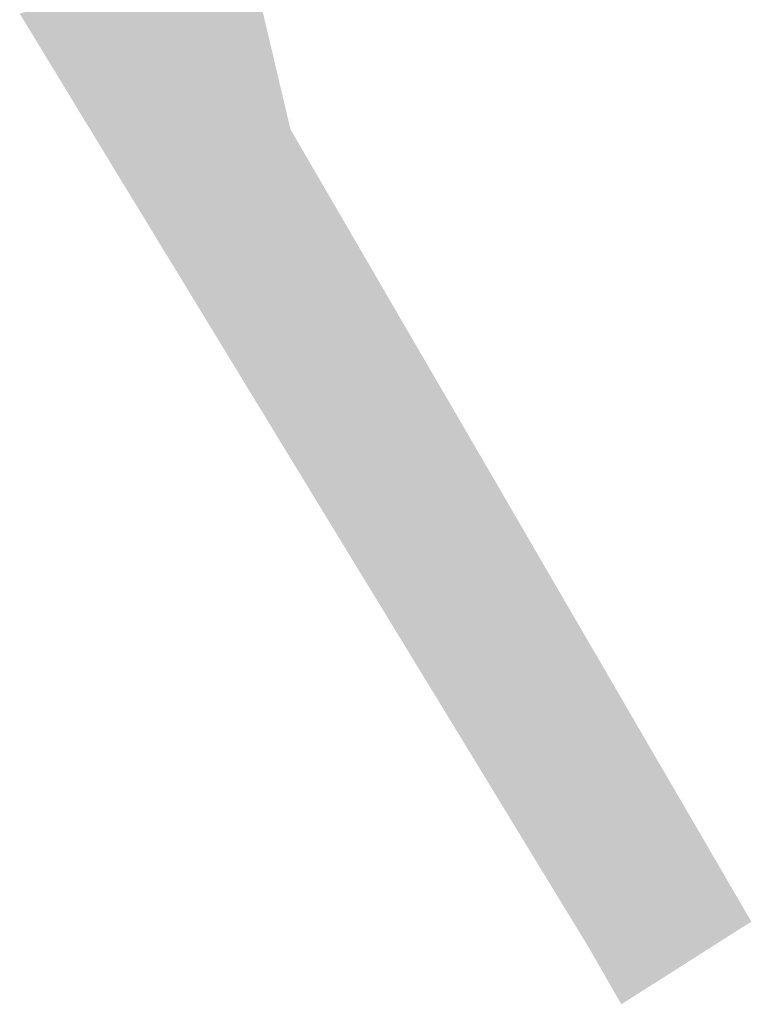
# Model space of a CAD drawing. Header units: metres. Extents: x 31144 to 66544, y 390912 to 402712.
# Tile 2 of 45: x 66200 to 66278, y 402464 to 402569. Entities that reach past the tile are written whole.
import ezdxf

# ---------------------------------------------------------------- set-up
doc = ezdxf.new("R2010")
doc.units = ezdxf.units.M
doc.layers.add('GM-C3D-SURFACE-TIN', color=7, linetype='Continuous')

msp = doc.modelspace()

# ---------------------------------------------------------------- linework, layer by layer
at = {"layer": 'GM-C3D-SURFACE-TIN', "color": 170, "linetype": 'Continuous', "lineweight": -3}
for points in [[(66224.74, 402576.68), (66200.4, 402569.71), (66201.93, 402567.19)], [(66225.39, 402573.92), (66224.74, 402576.68), (66201.93, 402567.19)], [(66225.39, 402573.92), (66201.93, 402567.19), (66203.47, 402564.66)], [(66226.04, 402571.16), (66225.39, 402573.92), (66203.47, 402564.66)], [(66226.04, 402571.16), (66203.47, 402564.66), (66205.01, 402562.14)], [(66226.7, 402568.4), (66226.04, 402571.16), (66205.01, 402562.14)], [(66226.7, 402568.4), (66205.01, 402562.14), (66206.54, 402559.61)], [(66227.35, 402565.64), (66226.7, 402568.4), (66206.54, 402559.61)], [(66227.35, 402565.64), (66206.54, 402559.61), (66208.08, 402557.09)], [(66228, 402562.87), (66227.35, 402565.64), (66208.08, 402557.09)], [(66228, 402562.87), (66208.08, 402557.09), (66209.62, 402554.56)], [(66228.66, 402560.11), (66228, 402562.87), (66209.62, 402554.56)], [(66228.66, 402560.11), (66209.62, 402554.56), (66211.15, 402552.04)], [(66229.31, 402557.35), (66228.66, 402560.11), (66211.15, 402552.04)], [(66229.31, 402557.35), (66211.15, 402552.04), (66212.7, 402549.51)], [(66229.31, 402557.35), (66212.7, 402549.51), (66214.24, 402546.98)], [(66230.8, 402554.79), (66229.31, 402557.35), (66214.24, 402546.98)], [(66230.8, 402554.79), (66214.24, 402546.98), (66215.78, 402544.45)], [(66232.29, 402552.23), (66230.8, 402554.79), (66215.78, 402544.45)], [(66232.29, 402552.23), (66215.78, 402544.45), (66217.33, 402541.92)], [(66233.78, 402549.67), (66232.29, 402552.23), (66217.33, 402541.92)], [(66233.78, 402549.67), (66217.33, 402541.92), (66218.87, 402539.39)], [(66235.27, 402547.11), (66233.78, 402549.67), (66218.87, 402539.39)], [(66235.27, 402547.11), (66218.87, 402539.39), (66220.41, 402536.86)], [(66236.76, 402544.55), (66235.27, 402547.11), (66220.41, 402536.86)], [(66236.76, 402544.55), (66220.41, 402536.86), (66221.89, 402534.44)], [(66238.25, 402541.99), (66236.76, 402544.55), (66221.89, 402534.44)], [(66238.25, 402541.99), (66221.89, 402534.44), (66223.36, 402532.02)], [(66239.74, 402539.42), (66238.25, 402541.99), (66223.36, 402532.02)], [(66239.74, 402539.42), (66223.36, 402532.02), (66224.83, 402529.6)], [(66241.23, 402536.86), (66239.74, 402539.42), (66224.83, 402529.6)], [(66241.23, 402536.86), (66224.83, 402529.6), (66226.31, 402527.19)], [(66242.72, 402534.3), (66241.23, 402536.86), (66226.31, 402527.19)], [(66242.72, 402534.3), (66226.31, 402527.19), (66227.78, 402524.77)], [(66244.21, 402531.74), (66242.72, 402534.3), (66227.78, 402524.77)], [(66244.21, 402531.74), (66227.78, 402524.77), (66229.14, 402522.53)], [(66245.71, 402529.18), (66244.21, 402531.74), (66229.14, 402522.53)], [(66245.71, 402529.18), (66229.14, 402522.53), (66230.51, 402520.3)], [(66245.71, 402529.18), (66230.51, 402520.3), (66231.87, 402518.06)], [(66247.2, 402526.62), (66245.71, 402529.18), (66231.87, 402518.06)], [(66247.2, 402526.62), (66231.87, 402518.06), (66233.24, 402515.83)], [(66248.69, 402524.06), (66247.2, 402526.62), (66233.24, 402515.83)], [(66248.69, 402524.06), (66233.24, 402515.83), (66234.6, 402513.59)], [(66250.18, 402521.5), (66248.69, 402524.06), (66234.6, 402513.59)], [(66250.18, 402521.5), (66234.6, 402513.59), (66235.96, 402511.36)], [(66251.67, 402518.94), (66250.18, 402521.5), (66235.96, 402511.36)], [(66251.67, 402518.94), (66235.96, 402511.36), (66237.33, 402509.12)], [(66253.16, 402516.38), (66251.67, 402518.94), (66237.33, 402509.12)], [(66253.16, 402516.38), (66237.33, 402509.12), (66238.7, 402506.88)], [(66254.65, 402513.81), (66253.16, 402516.38), (66238.7, 402506.88)], [(66254.65, 402513.81), (66238.7, 402506.88), (66240.06, 402504.64)], [(66256.14, 402511.25), (66254.65, 402513.81), (66240.06, 402504.64)], [(66256.14, 402511.25), (66240.06, 402504.64), (66241.43, 402502.41)], [(66256.14, 402511.25), (66241.43, 402502.41), (66242.79, 402500.17)], [(66257.63, 402508.69), (66256.14, 402511.25), (66242.79, 402500.17)], [(66257.63, 402508.69), (66242.79, 402500.17), (66244.16, 402497.93)], [(66259.12, 402506.13), (66257.63, 402508.69), (66244.16, 402497.93)], [(66259.12, 402506.13), (66244.16, 402497.93), (66245.71, 402495.39)], [(66260.61, 402503.57), (66259.12, 402506.13), (66245.71, 402495.39)], [(66260.61, 402503.57), (66245.71, 402495.39), (66247.26, 402492.85)], [(66262.1, 402501.01), (66260.61, 402503.57), (66247.26, 402492.85)], [(66262.1, 402501.01), (66247.26, 402492.85), (66248.81, 402490.31)], [(66263.59, 402498.45), (66262.1, 402501.01), (66248.81, 402490.31)], [(66263.59, 402498.45), (66248.81, 402490.31), (66250.36, 402487.77)], [(66265.08, 402495.89), (66263.59, 402498.45), (66250.36, 402487.77)], [(66265.08, 402495.89), (66250.36, 402487.77), (66251.91, 402485.22)], [(66266.57, 402493.33), (66265.08, 402495.89), (66251.91, 402485.22)], [(66266.57, 402493.33), (66251.91, 402485.22), (66253.46, 402482.68)], [(66268.06, 402490.76), (66266.57, 402493.33), (66253.46, 402482.68)], [(66268.06, 402490.76), (66253.46, 402482.68), (66255.01, 402480.14)], [(66269.56, 402488.2), (66268.06, 402490.76), (66255.01, 402480.14)], [(66269.56, 402488.2), (66255.01, 402480.14), (66256.56, 402477.6)], [(66271.05, 402485.64), (66269.56, 402488.2), (66256.56, 402477.6)], [(66271.05, 402485.64), (66256.56, 402477.6), (66258.11, 402475.06)], [(66272.54, 402483.08), (66271.05, 402485.64), (66258.11, 402475.06)], [(66272.54, 402483.08), (66258.11, 402475.06), (66259.66, 402472.52)], [(66274.03, 402480.52), (66272.54, 402483.08), (66259.66, 402472.52)], [(66272.21, 402468.85), (66274.03, 402480.52), (66259.66, 402472.52)], [(66272.21, 402468.85), (66275.52, 402477.96), (66274.03, 402480.52)], [(66272.21, 402468.85), (66274.3, 402470.18), (66275.52, 402477.96)], [(66274.3, 402470.18), (66277.01, 402475.4), (66275.52, 402477.96)], [(66274.3, 402470.18), (66276.4, 402471.51), (66277.01, 402475.4)], [(66276.4, 402471.51), (66278.5, 402472.84), (66277.01, 402475.4)], [(66272.21, 402468.85), (66259.66, 402472.52), (66261.21, 402469.97)], [(66264.62, 402464.03), (66262.76, 402467.43), (66261.21, 402469.97)], [(66270.11, 402467.51), (66261.21, 402469.97), (66262.76, 402467.43)], [(66270.11, 402467.51), (66272.21, 402468.85), (66261.21, 402469.97)], [(66268.01, 402466.18), (66270.11, 402467.51), (66262.76, 402467.43)], [(66264.62, 402464.03), (66264.31, 402464.89), (66262.76, 402467.43)], [(66266.32, 402465.11), (66262.76, 402467.43), (66264.31, 402464.89)], [(66266.32, 402465.11), (66268.01, 402466.18), (66262.76, 402467.43)], [(66264.62, 402464.03), (66266.32, 402465.11), (66264.31, 402464.89)]]:
    msp.add_solid(points, dxfattribs=at)

doc.saveas('drawing.dxf')
